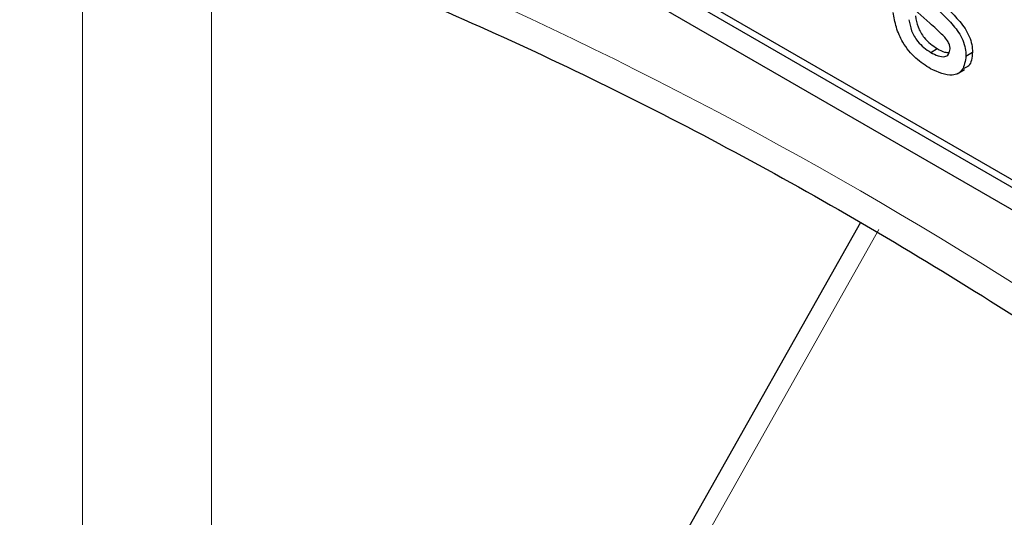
# Paper-space layout 'Blatt2' of a CAD drawing. Header units: millimetres. Extents: x 5 to 418, y 2 to 292.
# Tile 15 of 59: x 94.94 to 99.23, y 179.74 to 181.91. Entities that reach past the tile are written whole.
import ezdxf

# ---------------------------------------------------------------- set-up
doc = ezdxf.new("R2010")
doc.units = ezdxf.units.MM

psp = doc.layouts.new('Blatt2')

# ---------------------------------------------------------------- linework, layer by layer
at = {"color": 7, "linetype": 'Continuous', "lineweight": 25}
for p, q in [((91.3656, 185.6367), (105.5077, 177.4726)), ((94.986, 183.6446), (105.5077, 177.5706)), ((95.0143, 183.661), (105.536, 177.5869)), ((98.9074, 181.7636), (98.9357, 181.7799)), ((99.0605, 181.7478), (99.0888, 181.7641)), ((99.0227, 181.6705), (99.0546, 181.6889)), ((98.6021, 181.0237), (97.2983, 178.712))]:
    psp.add_line(p, q, dxfattribs=at)
at = {"color": 7, "linetype": 'Continuous', "lineweight": 18}
for p, q in [((95.2172, 177.0219), (95.2172, 182.1578)), ((95.7779, 182.155), (95.7779, 177.0191)), ((98.6817, 180.9927), (97.3726, 178.6715))]:
    psp.add_line(p, q, dxfattribs=at)
psp.add_arc((89.0355, 164.5896), 19.1339, 50.30384, 69.70154, dxfattribs=at)
at = {"color": 7, "linetype": 'Continuous', "lineweight": 25}
for points, knots in [([(95.8242, 182.3209), (96.0144, 182.2516), (96.5676, 182.05), (97.4973, 181.6328), (98.6104, 181.0366), (99.7254, 180.3352), (100.6188, 179.6951), (101.1369, 179.2841), (101.2886, 179.1637)], [0, 0, 0, 0, 0.106109, 0.308603, 0.511101, 0.713584, 0.916095, 1, 1, 1, 1]), ([(98.9033, 181.8904), (98.8684, 181.9208), (98.8247, 181.9588), (98.7801, 182.0192), (98.757, 182.065), (98.7531, 182.0983), (98.7505, 182.1204)], [0, 0, 0, 0, 0.501321, 0.626592, 0.751817, 1, 1, 1, 1]), ([(98.9014, 181.9821), (98.9372, 181.9509), (98.9818, 181.9118), (99.029, 181.8512), (99.0476, 181.8166), (99.0589, 181.7805), (99.06, 181.7587), (99.0605, 181.7478)], [0, 0, 0, 0, 0.500446, 0.625396, 0.750274, 0.875069, 1, 1, 1, 1]), ([(98.9297, 181.9984), (98.9654, 181.9672), (99.0101, 181.9282), (99.0573, 181.8676), (99.0759, 181.8329), (99.0872, 181.7968), (99.0883, 181.775), (99.0888, 181.7641)], [0, 0, 0, 0, 0.500446, 0.625396, 0.750274, 0.875069, 1, 1, 1, 1]), ([(98.9067, 181.6924), (98.8849, 181.7061), (98.8415, 181.7336), (98.7859, 181.8002), (98.7548, 181.8735), (98.7473, 181.9163), (98.7436, 181.9377)], [0, 0, 0, 0, 0.280739, 0.559297, 0.779311, 1, 1, 1, 1]), ([(98.8125, 181.9059), (98.8152, 181.89), (98.8208, 181.8583), (98.8542, 181.7995), (98.8872, 181.7772), (98.9074, 181.7636)], [0, 0, 0, 0, 0.2813144, 0.5610688, 1, 1, 1, 1]), ([(98.8408, 181.9222), (98.8435, 181.9063), (98.849, 181.8746), (98.8825, 181.8158), (98.9155, 181.7935), (98.9357, 181.7799)], [0, 0, 0, 0, 0.2813144, 0.5610688, 1, 1, 1, 1]), ([(98.968, 181.8298), (98.9562, 181.8417), (98.9349, 181.8629), (98.913, 181.882), (98.9033, 181.8904)], [0, 0, 0, 0, 0.559788, 1, 1, 1, 1]), ([(98.9916, 181.7795), (98.9912, 181.7842), (98.9904, 181.7938), (98.9821, 181.8122), (98.9734, 181.8231), (98.968, 181.8298)], [0, 0, 0, 0, 0.279757, 0.5598387, 1, 1, 1, 1]), ([(98.9074, 181.7636), (98.918, 181.7579), (98.939, 181.7467), (98.9669, 181.7425), (98.9873, 181.7534), (98.9902, 181.7708), (98.9916, 181.7795)], [0, 0, 0, 0, 0.281188, 0.560952, 0.781095, 1, 1, 1, 1]), ([(98.9357, 181.7799), (98.9464, 181.7738), (98.9643, 181.7636), (98.9804, 181.763), (98.9869, 181.7628)], [0, 0, 0, 0, 0.596492, 1, 1, 1, 1]), ([(99.0888, 181.7641), (99.0865, 181.7406), (99.083, 181.706), (99.0593, 181.6968), (99.0517, 181.6939)], [0, 0, 0, 0, 0.679034, 1, 1, 1, 1]), ([(99.0605, 181.7478), (99.0572, 181.7259), (99.0506, 181.682), (98.9929, 181.6534), (98.9394, 181.6776), (98.9067, 181.6924)], [0, 0, 0, 0, 0.279926, 0.560038, 1, 1, 1, 1])]:
    psp.add_open_spline(points, degree=3, knots=knots, dxfattribs=at)

doc.saveas('drawing.dxf')
